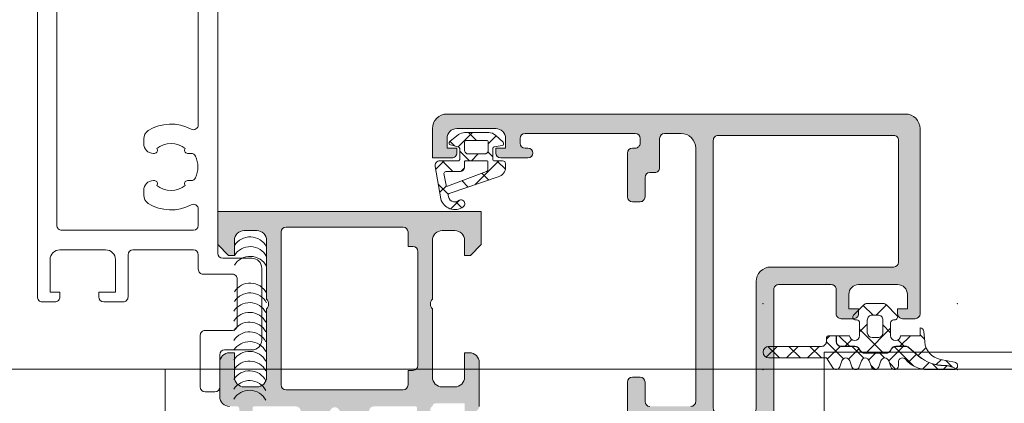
# Model space of a CAD drawing. Header units: millimetres. Extents: x 213386 to 506888, y 183055 to 450952.
# Tile 177 of 256: x 386962 to 387063, y 284360 to 284399. Entities that reach past the tile are written whole.
import ezdxf

# ---------------------------------------------------------------- set-up
doc = ezdxf.new("R2010")
doc.units = ezdxf.units.MM
doc.layers.add('FASÁDA DETAILNÍ', color=255, linetype='Continuous', lineweight=0)

msp = doc.modelspace()

# ---------------------------------------------------------------- hatches: boundary and pattern name
at = {"layer": 'FASÁDA DETAILNÍ'}
h = msp.add_hatch(color=256, dxfattribs=at)
edge = h.paths.add_edge_path(flags=16)
edge.add_ellipse((387033.9328821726, 284386.6363322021), major_axis=(-0.4999740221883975, 0), ratio=1, start_angle=-90.0029770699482, end_angle=0.0029770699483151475, ccw=False)
edge.add_line((387033.9329081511, 284387.1363062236), (387051.9329081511, 284387.1363062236))
edge.add_ellipse((387051.9329341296, 284386.6363322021), major_axis=(-0.4999740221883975, 0), ratio=1, start_angle=179.9970229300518, end_angle=270.00297706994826, ccw=False)
edge.add_line((387052.4329081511, 284386.6363062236), (387052.4329081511, 284374.1363062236))
edge.add_ellipse((387051.9328863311, 284374.1363280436), major_axis=(-0.5000218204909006, 0), ratio=1, start_angle=90.00250028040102, end_angle=179.9974997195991, ccw=False)
edge.add_line((387051.9329081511, 284373.6363062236), (387039.3298571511, 284373.6363062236))
edge.add_ellipse((387039.3298560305, 284372.1363073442), major_axis=(-1.499998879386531, 0), ratio=1, start_angle=-90.00004280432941, end_angle=4.280432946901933e-05)
edge.add_line((387037.8298571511, 284372.1363062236), (387037.8298571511, 284359.1363182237))
edge.add_ellipse((387037.3298575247, 284359.1363178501), major_axis=(-0.4999996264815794, 0), ratio=1, start_angle=89.99995719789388, end_angle=180.0000428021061, ccw=False)
edge.add_line((387037.3298571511, 284358.6363182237), (387033.9329081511, 284358.6363182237))
edge.add_ellipse((387033.9329077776, 284359.1363178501), major_axis=(-0.4999996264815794, 0), ratio=1, start_angle=-4.280210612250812e-05, end_angle=90.00004280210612, ccw=False)
edge.add_line((387033.4329081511, 284359.1363182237), (387033.4329081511, 284386.6363062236))
edge = h.paths.add_edge_path()
edge.add_line((387004.6329131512, 284387.8363182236), (387004.6329131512, 284384.8363182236))
edge.add_line((387004.6329131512, 284384.8363182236), (387006.6329131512, 284384.8363182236))
edge.add_arc((387006.6329391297, 284385.3362922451), 0.4999740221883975, 269.9970229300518, 360.0029770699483)
edge.add_line((387007.1329131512, 284385.3363182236), (387007.1329131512, 284385.8363182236))
edge.add_line((387007.1329131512, 284385.8363182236), (387006.1329131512, 284385.8363182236))
edge.add_line((387006.1329131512, 284385.8363182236), (387006.1329131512, 284386.8363182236))
edge.add_arc((387007.1329772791, 284386.8362540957), 1.000064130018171, 90.00367402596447, 179.9963259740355, ccw=False)
edge.add_line((387007.1329131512, 284387.8363182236), (387011.1329131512, 284387.8363182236))
edge.add_arc((387011.1328831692, 284386.8362882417), 1.000029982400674, 0.0017177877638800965, 89.99828221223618, ccw=False)
edge.add_line((387012.1329131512, 284386.8363182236), (387012.1329131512, 284385.8363182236))
edge.add_line((387012.1329131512, 284385.8363182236), (387011.1329131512, 284385.8363182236))
edge.add_line((387011.1329131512, 284385.8363182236), (387011.1329131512, 284385.3363182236))
edge.add_arc((387011.6329187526, 284385.3363238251), 0.5000056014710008, 180.0006418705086, 269.9993581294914)
edge.add_line((387011.6329131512, 284384.8363182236), (387014.4329161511, 284384.8363182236))
edge.add_arc((387014.4329161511, 284385.3363182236), 0.5, 270, 450)
edge.add_line((387014.4329161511, 284385.8363182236), (387014.1329131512, 284385.8363182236))
edge.add_arc((387014.1329238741, 284386.3363289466), 0.5000107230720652, 180.0012287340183, 269.99877126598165, ccw=False)
edge.add_line((387013.6329131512, 284386.3363182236), (387013.6329131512, 284386.8363182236))
edge.add_arc((387014.1329810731, 284386.8362503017), 0.5000679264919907, 90.00778221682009, 179.9922177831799, ccw=False)
edge.add_line((387014.1329131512, 284387.3363182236), (387025.4329081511, 284387.3363182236))
edge.add_arc((387025.4328863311, 284386.8362964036), 0.5000218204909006, 0.002500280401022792, 89.99749971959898, ccw=False)
edge.add_line((387025.9329081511, 284386.8363182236), (387025.9329081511, 284386.3363182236))
edge.add_arc((387025.4329708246, 284386.3362555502), 0.499937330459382, -90.00718275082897, 0.007182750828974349, ccw=False)
edge.add_line((387025.4329081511, 284385.8363182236), (387025.1329051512, 284385.8363182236))
edge.add_arc((387025.1329679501, 284385.3362554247), 0.5000628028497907, 90.00719532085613, 179.9928046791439)
edge.add_line((387024.6329051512, 284385.3363182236), (387024.6329051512, 284380.8363182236))
edge.add_arc((387025.1329107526, 284380.8363238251), 0.5000056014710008, 180.0006418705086, 269.9993581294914)
edge.add_line((387025.1329051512, 284380.3363182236), (387025.9329081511, 284380.3363182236))
edge.add_arc((387025.9329341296, 284380.8362922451), 0.4999740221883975, 269.9970229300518, 360.0029770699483)
edge.add_line((387026.4329081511, 284380.8363182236), (387026.4329081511, 284382.8363182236))
edge.add_arc((387026.932976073, 284382.8362503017), 0.5000679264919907, 90.00778221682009, 179.9922177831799, ccw=False)
edge.add_line((387026.9329081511, 284383.3363182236), (387027.4329081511, 284383.3363182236))
edge.add_arc((387027.4329708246, 284383.8362555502), 0.499937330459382, 269.992817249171, 360.0071827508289)
edge.add_line((387027.9329081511, 284383.8363182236), (387027.9329081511, 284386.8363182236))
edge.add_arc((387028.4329632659, 284386.8362631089), 0.5000551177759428, 90.00631498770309, 179.9936850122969, ccw=False)
edge.add_line((387028.4329081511, 284387.3363182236), (387030.1329051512, 284387.3363182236))
edge.add_arc((387030.1329369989, 284385.8363500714), 1.499968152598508, -0.0012165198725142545, 90.00121651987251, ccw=False)
edge.add_line((387031.6329051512, 284385.8363182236), (387031.6329051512, 284359.8363182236))
edge.add_arc((387031.132926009, 284359.8362973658), 0.4999791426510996, -90.0023902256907, 0.0023902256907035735, ccw=False)
edge.add_line((387031.1329051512, 284359.3363182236), (387026.9329081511, 284359.3363182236))
edge.add_arc((387026.9329137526, 284359.8363238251), 0.5000056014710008, 180.0006418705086, 269.9993581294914, ccw=False)
edge.add_line((387026.4329081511, 284359.8363182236), (387026.4329081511, 284361.8363182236))
edge.add_arc((387025.9328863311, 284361.8362964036), 0.5000218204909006, 0.002500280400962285, 89.99749971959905)
edge.add_line((387025.9329081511, 284362.3363182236), (387025.1329051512, 284362.3363182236))
edge.add_arc((387025.1329577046, 284361.8362656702), 0.5000525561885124, 90.00602154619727, 179.9939784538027)
edge.add_line((387024.6329051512, 284361.8363182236), (387024.6329051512, 284356.8363172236))
edge.add_line((387024.6329051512, 284356.8363172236), (387024.8502261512, 284356.0784282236))
edge.add_arc((387024.5618477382, 284355.9957369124), 0.2999999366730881, -52.09518533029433, 16.00002422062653, ccw=False)
edge.add_arc((387024.9304582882, 284355.5223170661), 0.3000001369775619, 127.9047181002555, 179.9999699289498)
edge.add_line((387024.6304581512, 284355.5223172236), (387024.6304601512, 284353.4581702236))
edge.add_arc((387025.0304595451, 284353.4581697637), 0.3999993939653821, 179.9999341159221, 291.9737695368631)
edge.add_line((387025.1801321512, 284353.0872282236), (387027.2033611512, 284353.9035892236))
edge.add_arc((387027.1285245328, 284354.0890594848), 0.1999993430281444, 291.9739078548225, 384.1410923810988)
edge.add_line((387027.3110321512, 284354.1708562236), (387026.2427121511, 284356.5545412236))
edge.add_arc((387026.4252202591, 284356.6363379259), 0.1999997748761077, 89.18009939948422, 204.1410254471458, ccw=False)
edge.add_line((387026.4280821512, 284356.8363172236), (387037.7321621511, 284356.8363182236))
edge.add_arc((387037.7405938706, 284356.6449037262), 0.1916001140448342, -1.0444500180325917, 92.52222189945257, ccw=False)
edge.add_line((387037.9321621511, 284356.6414112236), (387037.9321621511, 284356.2208272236))
edge.add_line((387037.9321621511, 284356.2208272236), (387036.5004271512, 284353.7552152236))
edge.add_arc((387036.7597641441, 284353.6044035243), 0.2999997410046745, 149.8208038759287, 254.0000282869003)
edge.add_line((387036.6770731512, 284353.3160252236), (387038.1692341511, 284352.8881542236))
edge.add_line((387038.1692341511, 284352.8881542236), (387039.0325091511, 284352.3897422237))
edge.add_arc((387039.2325091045, 284352.7361524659), 0.400000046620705, 240.0000115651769, 359.9999652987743)
edge.add_line((387039.6325091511, 284352.7361522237), (387039.6321621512, 284356.8440832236))
edge.add_line((387039.6321621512, 284356.8440832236), (387039.6298571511, 284371.3361402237))
edge.add_arc((387040.1298569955, 284371.3363183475), 0.4999998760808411, 89.99998216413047, 180.0204114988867, ccw=False)
edge.add_line((387040.1298571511, 284371.8363182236), (387045.5328991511, 284371.8363182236))
edge.add_arc((387045.5328995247, 284371.3363185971), 0.4999996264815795, -4.280210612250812e-05, 90.00004280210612, ccw=False)
edge.add_line((387046.0328991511, 284371.3363182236), (387046.0328991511, 284368.8363182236))
edge.add_arc((387046.5328987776, 284368.8363178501), 0.4999996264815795, 179.9999571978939, 270.0000428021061)
edge.add_line((387046.5328991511, 284368.3363182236), (387047.8329021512, 284368.3363182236))
edge.add_arc((387047.8329230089, 284368.8362973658), 0.4999791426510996, 269.9976097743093, 360.0023902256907)
edge.add_line((387048.3329021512, 284368.8363182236), (387048.3329021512, 284369.3363182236))
edge.add_line((387048.3329021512, 284369.3363182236), (387047.3329021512, 284369.3363182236))
edge.add_line((387047.3329021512, 284369.3363182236), (387047.3329021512, 284370.8363182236))
edge.add_arc((387048.3329338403, 284370.8362865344), 1.00003168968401, 90.00181559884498, 179.998184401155, ccw=False)
edge.add_line((387048.3329021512, 284371.8363182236), (387052.3329021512, 284371.8363182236))
edge.add_arc((387052.3328329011, 284370.8362489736), 1.000069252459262, 0.003967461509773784, 89.99603253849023, ccw=False)
edge.add_line((387053.3329021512, 284370.8363182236), (387053.3329021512, 284369.3363182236))
edge.add_line((387053.3329021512, 284369.3363182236), (387052.3329021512, 284369.3363182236))
edge.add_line((387052.3329021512, 284369.3363182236), (387052.3329021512, 284368.8363182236))
edge.add_arc((387052.8328761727, 284368.8362922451), 0.4999740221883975, 179.9970229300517, 270.0029770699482)
edge.add_line((387052.8329021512, 284368.3363182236), (387054.1329051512, 284368.3363182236))
edge.add_arc((387054.1328995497, 284368.8363238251), 0.5000056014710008, 270.0006418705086, 359.9993581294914)
edge.add_line((387054.6329051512, 284368.8363182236), (387054.6329051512, 284387.8363182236))
edge.add_arc((387053.1329344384, 284387.8363475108), 1.49997071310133, 359.9988812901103, 450.0011187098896)
edge.add_line((387053.1329051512, 284389.3363182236), (387006.1329131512, 284389.3363182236))
edge.add_arc((387006.1329734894, 284387.8362578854), 1.500060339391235, 90.00230465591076, 179.9976953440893)
h = msp.add_hatch(dxfattribs=at)
h.set_pattern_fill('ANSI37', color=256, scale=0.625, angle=90, style=0)
h.set_pattern_definition([(135, (387007.1329331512, 284385.8363462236), (-1.403165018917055, -1.403165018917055), []), (225, (387007.1329331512, 284385.8363462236), (1.403165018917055, -1.403165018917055), [])])
edge = h.paths.add_edge_path(flags=16)
edge.add_ellipse((387007.4351481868, 284383.9341330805), major_axis=(-0.4977897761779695, 0), ratio=1, start_angle=89.7452779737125, end_angle=180.1925797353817)
edge.add_line((387007.9329351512, 284383.9358062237), (387007.9329351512, 284384.4363252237))
edge.add_ellipse((387008.0329188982, 284384.4363394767), major_axis=(-0.09998374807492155, 0), ratio=1, start_angle=-90.00874069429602, end_angle=0.008167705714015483, ccw=False)
edge.add_line((387008.0329341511, 284384.5363232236), (387010.2333641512, 284384.5363272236))
edge.add_ellipse((387010.2333614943, 284384.4363225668), major_axis=(-0.1000046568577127, 0), ratio=1, start_angle=180.0015221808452, end_angle=269.99847781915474, ccw=False)
edge.add_line((387010.3333661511, 284384.4363252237), (387010.3333661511, 284383.6243832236))
edge.add_ellipse((387010.1333595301, 284383.6243916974), major_axis=(-0.2000066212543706, 0), ratio=1, start_angle=105.6886152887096, end_angle=179.9975725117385, ccw=False)
edge.add_line((387010.1874431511, 284383.4318362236), (387006.1693021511, 284381.9445112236))
edge.add_ellipse((387006.1345886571, 284382.0382927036), major_axis=(-0.09999996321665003, 0), ratio=1, start_angle=10.322284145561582, end_angle=110.3121828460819, ccw=False)
edge.add_line((387006.0362071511, 284382.0203742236), (387005.8159241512, 284383.2298432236))
edge.add_ellipse((387006.0158145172, 284383.2363519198), major_axis=(-0.1999963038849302, 0), ratio=1, start_angle=-90.00104107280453, end_angle=1.8649678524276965, ccw=False)
edge.add_line((387006.0158181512, 284383.4363482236), (387007.4329351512, 284383.4363482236))
edge = h.paths.add_edge_path(flags=16)
edge.add_ellipse((387008.1329363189, 284386.4363370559), major_axis=(-0.2000001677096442, 0), ratio=1, start_angle=-90.00023842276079, end_angle=0.00023842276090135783, ccw=False)
edge.add_line((387008.1329371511, 284386.6363372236), (387010.1673941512, 284386.6363332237))
edge.add_ellipse((387010.1673988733, 284386.4363379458), major_axis=(-0.1999952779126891, 0), ratio=1, start_angle=179.9995066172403, end_angle=270.00135281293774, ccw=False)
edge.add_line((387010.3673941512, 284386.4363362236), (387010.3673941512, 284385.6363262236))
edge.add_ellipse((387009.9673833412, 284385.6363350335), major_axis=(-0.4000108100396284, 0), ratio=1, start_angle=90.00197807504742, end_angle=179.9987381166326, ccw=False)
edge.add_line((387009.9673971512, 284385.2363242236), (387008.3329341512, 284385.2363242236))
edge.add_ellipse((387008.3329310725, 284385.636319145), major_axis=(-0.3999949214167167, 0), ratio=1, start_angle=-0.0010139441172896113, end_angle=90.00044099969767, ccw=False)
edge.add_line((387007.9329361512, 284385.6363262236), (387007.9329361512, 284386.4363362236))
edge = h.paths.add_edge_path()
edge.add_arc((387006.5329442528, 284386.3597851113), 0.2000083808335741, 130.0023157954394, 254.9984805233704)
edge.add_line((387006.4811731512, 284386.1665932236), (387007.2846981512, 284385.9760592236))
edge.add_arc((387007.2329217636, 284385.7828656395), 0.2000113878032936, 0.0027454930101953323, 74.99714367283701, ccw=False)
edge.add_line((387007.4329331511, 284385.7828752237), (387007.4329331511, 284384.6863252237))
edge.add_arc((387007.2829455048, 284384.68631487), 0.149987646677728, -90.00395514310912, 0.0039551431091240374, ccw=False)
edge.add_line((387007.2829351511, 284384.5363272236), (387005.4000641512, 284384.5363352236))
edge.add_arc((387005.4000622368, 284384.0363353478), 0.4999998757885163, 89.99978063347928, 189.9335722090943)
edge.add_line((387004.9075581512, 284383.9500822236), (387005.4889471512, 284380.6303562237))
edge.add_arc((387006.9329326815, 284381.0364305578), 1.499996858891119, 195.7069244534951, 305.0875539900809)
edge.add_arc((387007.5652396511, 284380.1363277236), 0.3999981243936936, 305.0880041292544, 485.0880041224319)
edge.add_arc((387006.9307180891, 284381.0176273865), 0.6860034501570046, 180.4843583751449, 306.14118558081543, ccw=False)
edge.add_arc((387006.3938417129, 284381.0314475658), 0.1503878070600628, 109.01615099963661, 187.4960782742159, ccw=False)
edge.add_line((387006.3448401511, 284381.1736282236), (387011.3910661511, 284382.9013102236))
edge.add_arc((387011.1329449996, 284383.8674022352), 0.9999801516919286, 284.9589109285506, 360.0005723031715)
edge.add_line((387012.1329251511, 284383.8674122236), (387012.1329371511, 284384.2363172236))
edge.add_arc((387011.832917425, 284384.2362964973), 0.300019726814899, 0.003958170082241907, 89.99680575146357)
edge.add_line((387011.8329341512, 284384.5363162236), (387010.9829191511, 284384.5363162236))
edge.add_arc((387010.9829062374, 284384.6863003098), 0.1499840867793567, 179.9950667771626, 270.0049332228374, ccw=False)
edge.add_line((387010.8329221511, 284384.6863132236), (387010.8329331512, 284385.7828752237))
edge.add_arc((387011.032947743, 284385.782866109), 0.2000145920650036, 105.0023743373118, 179.9973890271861, ccw=False)
edge.add_line((387010.9811721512, 284385.9760632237), (387011.7845441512, 284386.1051572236))
edge.add_arc((387011.7328197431, 284386.2983330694), 0.1999808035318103, 284.98978709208, 405.0074444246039)
edge.add_line((387011.8742091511, 284386.4397592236), (387011.0983391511, 284387.1662782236))
edge.add_arc((387010.4148287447, 284386.4363365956), 1.000000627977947, 46.881462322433, 90.00003400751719)
edge.add_line((387010.4148281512, 284387.4363372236), (387007.9361951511, 284387.4363372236))
edge.add_arc((387007.9361962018, 284386.4363343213), 1.000002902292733, 90.00006020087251, 127.8277930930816)
edge.add_line((387007.3229041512, 284387.2261942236), (387006.4043751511, 284386.5129952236))
h = msp.add_hatch(color=256, dxfattribs=at)
edge = h.paths.add_edge_path()
edge.add_arc((386986.3330640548, 284359.2163388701), 0.1199999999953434, 90, 180)
edge.add_line((386986.2130640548, 284359.2163388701), (386986.2130640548, 284356.4563408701))
edge.add_arc((386985.9130640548, 284356.4563408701), 0.3000000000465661, 270.0000000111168, 359.9999999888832, ccw=False)
edge.add_line((386985.9130640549, 284356.1563408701), (386984.9330897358, 284356.1563408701))
edge.add_arc((386984.9330897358, 284356.4563408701), 0.3000000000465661, 180.0000000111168, 270, ccw=False)
edge.add_line((386984.6330897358, 284356.4563408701), (386984.6330897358, 284358.3363518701))
edge.add_arc((386984.5542226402, 284358.6038952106), 0.2789255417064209, 286.424594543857, 361.1628700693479)
edge.add_line((386984.8330907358, 284358.6095558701), (386984.8330907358, 284359.0631498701))
edge.add_arc((386984.5542532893, 284359.068818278), 0.2788950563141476, 358.835410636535, 433.5801235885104)
edge.add_line((386984.6330897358, 284359.3363388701), (386983.8329150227, 284359.3363388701))
edge.add_arc((386983.8329150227, 284360.3363388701), 1, 180, 270, ccw=False)
edge.add_line((386982.8329150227, 284360.3363388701), (386982.8329150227, 284363.8363462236))
edge.add_arc((386983.8329348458, 284363.8363264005), 1.000019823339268, 90.00113575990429, 179.9988642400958, ccw=False)
edge.add_line((386983.8329150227, 284364.8363462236), (386984.3329150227, 284364.8363462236))
edge.add_line((386984.3329150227, 284364.8363462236), (386984.3329150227, 284362.3363462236))
edge.add_arc((386985.3329604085, 284362.3363916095), 1.000045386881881, 180.00260029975, 269.9973997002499)
edge.add_line((386985.3329150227, 284361.3363462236), (386986.6329333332, 284361.3363462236))
edge.add_arc((386986.6328808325, 284362.3363987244), 1.000052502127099, 270.0030079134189, 359.9969920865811)
edge.add_line((386987.6329333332, 284362.3363462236), (386987.6329333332, 284369.3363462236))
edge.add_arc((386987.1078115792, 284369.8363462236), 0.7250881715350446, 316.403816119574, 403.5961838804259)
edge.add_line((386987.6329333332, 284370.3363462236), (386987.6329333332, 284376.3704343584))
edge.add_arc((386986.6328808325, 284376.3703818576), 1.000052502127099, 0.003007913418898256, 89.9969920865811)
edge.add_line((386986.6329333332, 284377.3704343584), (386985.3329150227, 284377.3704343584))
edge.add_arc((386985.3329604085, 284376.3703889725), 1.000045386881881, 90.00260029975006, 179.9973997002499)
edge.add_line((386984.3329150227, 284376.3704343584), (386984.3329150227, 284374.8363462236))
edge.add_line((386984.3329150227, 284374.8363462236), (386983.7329089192, 284374.8363462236))
edge.add_line((386983.7329089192, 284374.8363462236), (386982.6329333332, 284375.9363523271))
edge.add_line((386982.6329333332, 284375.9363523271), (386982.6329333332, 284379.3363462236))
edge.add_line((386982.6329333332, 284379.3363462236), (387009.6328341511, 284379.3363462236))
edge.add_line((387009.6328341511, 284379.3363462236), (387009.6328341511, 284375.9363523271))
edge.add_line((387009.6328341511, 284375.9363523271), (387008.5328585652, 284374.8363462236))
edge.add_line((387008.5328585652, 284374.8363462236), (387007.9328524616, 284374.8363462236))
edge.add_line((387007.9328524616, 284374.8363462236), (387007.9328524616, 284376.3704343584))
edge.add_arc((387006.9328070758, 284376.3703889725), 1.000045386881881, 0.002600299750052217, 89.99739970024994)
edge.add_line((387006.9328524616, 284377.3704343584), (387005.6328341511, 284377.3704343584))
edge.add_arc((387005.6328866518, 284376.3703818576), 1.000052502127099, 90.0030079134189, 179.9969920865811)
edge.add_line((387004.6328341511, 284376.3704343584), (387004.6328341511, 284370.3363462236))
edge.add_arc((387005.1579559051, 284369.8363462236), 0.7250881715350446, 136.403816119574, 223.5961838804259)
edge.add_line((387004.6328341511, 284369.3363462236), (387004.6328341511, 284362.3363462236))
edge.add_arc((387005.6328866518, 284362.3363987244), 1.000052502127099, 180.0030079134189, 269.9969920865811)
edge.add_line((387005.6328341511, 284361.3363462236), (387006.9328524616, 284361.3363462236))
edge.add_arc((387006.9328070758, 284362.3363916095), 1.000045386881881, 270.00260029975, 359.99739970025)
edge.add_line((387007.9328524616, 284362.3363462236), (387007.9328524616, 284364.8363462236))
edge.add_line((387007.9328524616, 284364.8363462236), (387008.4328524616, 284364.8363462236))
edge.add_arc((387008.4328326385, 284363.8363264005), 1.000019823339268, 0.001135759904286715, 89.99886424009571, ccw=False)
edge.add_line((387009.4328524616, 284363.8363462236), (387009.4328524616, 284359.3363462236))
edge.add_arc((387008.9328627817, 284359.3363359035), 0.4999896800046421, -90.00118262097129, 0.001182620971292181, ccw=False)
edge.add_line((387008.9328524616, 284358.8363462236), (387007.9328524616, 284358.8363462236))
edge.add_line((387007.9328524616, 284358.8363462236), (387007.9328524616, 284359.6363492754))
edge.add_line((387007.9328524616, 284359.6363492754), (387004.9328372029, 284359.6363492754))
edge.add_arc((387004.9328345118, 284359.3363415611), 0.3000077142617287, 89.99948605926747, 180.0005139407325)
edge.add_arc((387004.7116632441, 284359.068818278), 0.278895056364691, 106.4198764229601, 181.164589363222)
edge.add_line((387004.4328257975, 284359.0631498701), (387004.4328257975, 284358.6095558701))
edge.add_arc((387004.7116938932, 284358.6038952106), 0.2789255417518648, 178.8371299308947, 253.5754054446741)
edge.add_line((387004.6328267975, 284358.3363518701), (387004.6328267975, 284356.4563408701))
edge.add_arc((387004.3328267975, 284356.4563408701), 0.3000000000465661, 270, 359.9999999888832, ccw=False)
edge.add_line((387004.3328267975, 284356.1563408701), (387003.3528524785, 284356.1563408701))
edge.add_arc((387003.3528524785, 284356.4563408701), 0.3000000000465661, 180.0000000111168, 270, ccw=False)
edge.add_line((387003.0528524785, 284356.4563408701), (387003.0528524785, 284359.2163388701))
edge.add_arc((387002.9328524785, 284359.2163388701), 0.1199999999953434, 0, 90)
edge.add_line((387002.9328524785, 284359.3363388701), (386998.6328267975, 284359.3363388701))
edge.add_arc((386998.6328267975, 284358.8363388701), 0.5, 90, 180)
edge.add_line((386998.1328267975, 284358.8363388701), (386998.1328267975, 284358.13633887))
edge.add_line((386998.1328267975, 284358.13633887), (386999.5143222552, 284355.743518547))
edge.add_arc((386999.3947070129, 284355.6744586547), 0.1381197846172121, -97.70243751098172, 30.000000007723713, ccw=False)
edge.add_arc((386999.8423254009, 284360.5158098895), 4.999999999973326, 198.7094007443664, 264.65077199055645, ccw=False)
edge.add_arc((386994.6329582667, 284358.7515836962), 0.5000000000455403, 18.70940074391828, 161.2905992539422)
edge.add_arc((386989.4235911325, 284360.5158098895), 4.999999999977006, 275.34922800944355, 341.2905992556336, ccw=False)
edge.add_arc((386989.8712095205, 284355.6744586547), 0.1381197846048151, 150.0000000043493, 277.70243748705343, ccw=False)
edge.add_line((386989.7515942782, 284355.743518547), (386991.1330897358, 284358.13633887))
edge.add_line((386991.1330897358, 284358.13633887), (386991.1330897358, 284358.8363388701))
edge.add_arc((386990.6330897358, 284358.8363388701), 0.5, 0, 90)
edge.add_line((386990.6330897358, 284359.3363388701), (386986.3330640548, 284359.3363388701))
edge = h.paths.add_edge_path(flags=16)
edge.add_arc((387001.6328417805, 284377.2363401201), 0.5, 0, 90)
edge.add_line((387001.6328417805, 284377.7363401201), (386989.6329333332, 284377.7363401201))
edge.add_arc((386989.6329333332, 284377.2363401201), 0.5, 90, 180)
edge.add_line((386989.1329333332, 284377.2363401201), (386989.1329333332, 284361.5363584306))
edge.add_arc((386989.6329333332, 284361.5363584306), 0.5, 180, 270)
edge.add_line((386989.6329333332, 284361.0363584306), (387001.6328417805, 284361.0363584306))
edge.add_arc((387001.6328417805, 284361.5363584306), 0.5, 270, 360)
edge.add_line((387002.1328417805, 284361.5363584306), (387002.1328417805, 284363.0363584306))
edge.add_line((387002.1328417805, 284363.0363584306), (387002.6328417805, 284363.0363584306))
edge.add_arc((387002.6328417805, 284363.5363584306), 0.5, 270, 360)
edge.add_line((387003.1328417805, 284363.5363584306), (387003.1328417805, 284375.2363401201))
edge.add_arc((387002.6328417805, 284375.2363401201), 0.5, 0, 90)
edge.add_line((387002.6328417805, 284375.7363401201), (387002.1328417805, 284375.7363401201))
edge.add_line((387002.1328417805, 284375.7363401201), (387002.1328417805, 284377.2363401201))
h = msp.add_hatch(dxfattribs=at)
h.set_pattern_fill('ANSI37', color=256, scale=0.625, angle=90, style=0)
h.set_pattern_definition([(135, (393503.1330540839, 283048.1544064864), (-1.403165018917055, -1.403165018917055), []), (225, (393503.1330540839, 283048.1544064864), (1.403165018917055, -1.403165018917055), [])])
edge = h.paths.add_edge_path()
edge.add_arc((387048.0229811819, 284368.5003396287), 0.2900050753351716, 494.9975633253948, 629.9994892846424)
edge.add_line((387048.0229785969, 284368.2103345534), (387048.1229728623, 284368.2103345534))
edge.add_arc((387048.1229728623, 284367.9003345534), 0.3099999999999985, 359.9999999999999, 450.0000000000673, ccw=False)
edge.add_line((387048.4329728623, 284367.9003345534), (387048.4329728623, 284366.6003585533))
edge.add_arc((387047.9229728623, 284366.6003585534), 0.5100000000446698, 181.1235201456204, 360.00000000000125, ccw=False)
edge.add_line((387047.4130709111, 284366.5903585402), (387046.0544628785, 284366.5903567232))
edge.add_line((387046.0544628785, 284366.5903567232), (387046.0544628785, 284366.0003564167))
edge.add_arc((387046.5444628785, 284366.0003564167), 0.4900000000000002, 180.0000000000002, 270)
edge.add_line((387046.5444628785, 284365.5103564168), (387047.9444605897, 284365.5103564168))
edge.add_arc((387047.9444605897, 284365.0003564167), 0.5099999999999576, 390.00000000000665, 450.0000000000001, ccw=False)
edge.add_line((387048.3861335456, 284365.2553564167), (387048.5016035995, 284365.0553564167))
edge.add_arc((387048.9259560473, 284365.3003564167), 0.4900000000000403, 210.0000000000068, 270.0000000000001)
edge.add_line((387048.9259560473, 284364.8103564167), (387051.162965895, 284364.8103564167))
edge.add_arc((387051.162965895, 284365.3003564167), 0.4899999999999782, 270.0000000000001, 330.0000000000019)
edge.add_line((387051.5873183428, 284365.0553564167), (387051.7027883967, 284365.2553564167))
edge.add_arc((387052.1444613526, 284365.0003564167), 0.5100000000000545, 449.9999999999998, 510.00000000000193, ccw=False)
edge.add_line((387052.1444613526, 284365.5103564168), (387053.1420587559, 284365.5103564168))
edge.add_arc((387053.1420587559, 284365.0044230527), 0.5059333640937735, 409.3588191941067, 449.99999999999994, ccw=False)
edge.add_line((387053.4715831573, 284365.388326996), (387054.4978144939, 284364.5074601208))
edge.add_arc((387057.0990116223, 284367.5379180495), 3.993732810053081, 229.3588191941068, 270.618869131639)
edge.add_arc((387057.1638585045, 284361.5345354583), 2.010000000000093, 423.34520873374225, 450.61886913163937, ccw=False)
edge.add_line((387058.0655725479, 284363.3309239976), (387058.3326084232, 284363.1968828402))
edge.add_arc((387058.0876388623, 284363.5003465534), 0.3900003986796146, 308.9120293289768, 438.9894375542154)
edge.add_line((387058.1621250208, 284363.8831678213), (387056.7240341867, 284364.1627693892))
edge.add_arc((387057.1076462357, 284366.1358233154), 2.010000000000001, 184.9952493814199, 258.9975035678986, ccw=False)
edge.add_line((387055.1052803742, 284365.9608062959), (387055.0114982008, 284367.0337660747))
edge.add_arc((387054.6229310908, 284367.0003447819), 0.3900017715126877, 364.9160046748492, 448.5301263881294)
edge.add_line((387054.6329351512, 284367.3902182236), (387054.6329351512, 284366.5903472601))
edge.add_line((387054.6329351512, 284366.5903472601), (387052.6328558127, 284366.5903584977))
edge.add_arc((387052.1229538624, 284366.6003585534), 0.5100000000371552, 180, 358.8764750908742, ccw=False)
edge.add_line((387051.6129538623, 284366.6003585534), (387051.6129538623, 284367.9003345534))
edge.add_arc((387051.9229538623, 284367.9003345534), 0.3100000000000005, 449.99999999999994, 539.9999999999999, ccw=False)
edge.add_line((387051.9229538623, 284368.2103345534), (387052.0229788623, 284368.2103345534))
edge.add_arc((387052.022950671, 284368.5003499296), 0.2900153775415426, 270.0055695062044, 404.9966855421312)
edge.add_line((387052.2280343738, 284368.7054099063), (387051.1874699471, 284369.7467069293))
edge.add_arc((387050.8408657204, 284369.4003465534), 0.4900000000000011, 404.9798378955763, 449.9999999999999)
edge.add_line((387050.8408657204, 284369.8903465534), (387049.2048172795, 284369.8903465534))
edge.add_arc((387049.2048172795, 284369.4003465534), 0.4899999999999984, 450.0000000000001, 495.0276992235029)
edge.add_line((387048.8581674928, 284369.7466613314), (387047.8179253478, 284368.7054129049))
edge = h.paths.add_edge_path()
edge.add_arc((387049.7229500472, 284366.9003247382), 0.4999901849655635, 180, 269.9999999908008, ccw=False)
edge.add_line((387049.2229598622, 284366.9003247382), (387049.2229598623, 284368.2003345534))
edge.add_arc((387049.7229412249, 284368.2003531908), 0.4999813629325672, 89.9978642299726, 180.0021357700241, ccw=False)
edge.add_line((387049.7229598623, 284368.7003345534), (387050.3229668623, 284368.7003345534))
edge.add_arc((387050.3229854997, 284368.2003531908), 0.4999813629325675, 359.997864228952, 450.002135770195, ccw=False)
edge.add_line((387050.8229668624, 284368.2003345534), (387050.8229668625, 284366.9003247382))
edge.add_arc((387050.3229766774, 284366.9003247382), 0.4999901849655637, 270, 360, ccw=False)
edge.add_line((387050.3229766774, 284366.4003345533), (387049.7229500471, 284366.4003345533))
h = msp.add_hatch(dxfattribs=at)
h.set_pattern_fill('ANSI37', color=256, scale=0.48, angle=90, style=0)
h.set_pattern_definition([(135, (393503.1330540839, 283048.1544064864), (-1.077630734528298, -1.077630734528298), []), (225, (393503.1330540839, 283048.1544064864), (1.077630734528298, -1.077630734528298), [])])
edge = h.paths.add_edge_path()
edge.add_line((387047.4187466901, 284364.0069297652), (387047.6460055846, 284363.3998722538))
edge.add_arc((387048.0228417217, 284363.5003474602), 0.3900009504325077, 194.9293687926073, 345.070631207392)
edge.add_line((387048.3996778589, 284363.3998722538), (387048.6269367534, 284364.0069297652))
edge.add_arc((387049.0228417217, 284363.9003462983), 0.4100009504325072, 375.06763367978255, 524.9323663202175, ccw=False)
edge.add_line((387049.4187466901, 284364.0069297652), (387049.646005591, 284363.3998722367))
edge.add_arc((387050.0228417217, 284363.5003459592), 0.390000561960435, 194.9291583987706, 345.0708416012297)
edge.add_line((387050.3996778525, 284363.3998722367), (387050.6269367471, 284364.0069297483))
edge.add_arc((387051.0228417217, 284363.9003477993), 0.4100005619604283, 375.06742474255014, 524.9325713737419, ccw=False)
edge.add_line((387051.4187467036, 284364.0069297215), (387051.6460017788, 284363.3998722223))
edge.add_arc((387052.0228844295, 284363.5003594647), 0.3900489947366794, 194.9293168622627, 359.9999999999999)
edge.add_line((387052.4129334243, 284363.5003594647), (387052.4129334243, 284363.9003485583))
edge.add_arc((387052.8229339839, 284363.9003485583), 0.4100005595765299, 400.3199356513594, 539.9999999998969, ccw=False)
edge.add_arc((387055.4152202, 284366.1003184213), 2.989972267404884, 220.3199378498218, 270.0013304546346)
edge.add_line((387055.4152896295, 284363.1103461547), (387058.0870812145, 284363.1103465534))
edge.add_arc((387058.0876388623, 284363.5003465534), 0.3900003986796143, 269.9180747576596, 305.6405699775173)
edge.add_line((387058.3148915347, 284363.183397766), (387058.0566002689, 284363.3130494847))
edge.add_arc((387057.1638585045, 284361.5345354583), 1.990000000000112, 423.3452087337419, 450.6188691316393)
edge.add_arc((387057.0990116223, 284367.5379180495), 4.013732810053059, 229.3588191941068, 270.618869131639, ccw=False)
edge.add_line((387054.4847880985, 284364.4922840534), (387053.458556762, 284365.3731509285))
edge.add_arc((387053.1420587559, 284365.0044230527), 0.4859333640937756, 409.3588191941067, 449.9999999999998)
edge.add_line((387053.1420587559, 284365.4903564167), (387052.1444613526, 284365.4903564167))
edge.add_arc((387052.1444613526, 284365.0003564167), 0.4900000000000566, 450.0000000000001, 510.0000000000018)
edge.add_line((387051.7201089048, 284365.2453564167), (387051.6046388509, 284365.0453564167))
edge.add_arc((387051.162965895, 284365.3003564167), 0.5099999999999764, 269.9999999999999, 330.0000000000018, ccw=False)
edge.add_line((387051.162965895, 284364.7903564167), (387048.9259560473, 284364.7903564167))
edge.add_arc((387048.9259560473, 284365.3003564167), 0.5100000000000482, 210.000000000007, 269.9999999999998, ccw=False)
edge.add_line((387048.4842830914, 284365.0453564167), (387048.3688130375, 284365.2453564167))
edge.add_arc((387047.9444605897, 284365.0003564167), 0.4899999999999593, 390.000000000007, 449.9999999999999)
edge.add_line((387047.9444605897, 284365.4903564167), (387046.5444628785, 284365.4903564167))
edge.add_arc((387046.5444628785, 284366.0003564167), 0.509999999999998, 179.9999999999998, 270, ccw=False)
edge.add_line((387046.0344628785, 284366.0003564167), (387046.0344628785, 284366.5903566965))
edge.add_line((387046.0344628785, 284366.5903566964), (387045.3228413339, 284366.5903557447))
edge.add_arc((387045.3228417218, 284366.3003557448), 0.2900000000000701, 450.0000766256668, 540.0000000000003)
edge.add_line((387045.0328417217, 284366.3003557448), (387045.0328417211, 284366.0003706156))
edge.add_arc((387044.5230197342, 284366.0001890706), 0.5098220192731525, 269.97571351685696, 360.0204027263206, ccw=False)
edge.add_line((387044.5228036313, 284365.4903670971), (387039.1228406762, 284365.4903365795))
edge.add_arc((387039.1228440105, 284364.9003381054), 0.5899984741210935, 450.0003238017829, 630.0000000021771)
edge.add_line((387039.1228440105, 284364.3103396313), (387045.0282522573, 284364.3103396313))
edge.add_line((387045.0282522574, 284364.3103396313), (387045.6849558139, 284363.3055852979))
edge.add_arc((387046.0228435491, 284363.5003459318), 0.3899997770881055, 209.9594211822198, 345.0702409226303)
edge.add_line((387046.3996778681, 284363.3998684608), (387046.6269367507, 284364.0069297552))
edge.add_arc((387047.0228417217, 284363.9003462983), 0.4100009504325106, 375.0676336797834, 524.9323677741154, ccw=False)

# ---------------------------------------------------------------- linework, layer by layer
for p, q in [((387044.8074328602, 284363.1544343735), (373041.6382373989, 284363.1544343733)), ((393344.8073991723, 284363.1544343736), (373041.6382373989, 284363.1544343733)), ((387044.8074328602, 284363.1544343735), (386572.1383372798, 284363.1544343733)), ((386977.2446041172, 284357.1544343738), (386977.2446041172, 284363.1544343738))]:
    msp.add_line(p, q, dxfattribs=at)
for points in [[(386982.6329333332, 284493.5724868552), (386982.6329333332, 284375.0363462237, 0.414213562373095), (386983.1329333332, 284374.5363462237), (386986.1329333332, 284374.5363462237, -0.414213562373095), (386987.1329333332, 284373.5363462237), (386987.1329333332, 284366.1363462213, -0.4142135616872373), (386986.1329333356, 284365.1363462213), (386983.3329333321, 284365.1363462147, 0.4142135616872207), (386982.8329333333, 284364.6363462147), (386982.8329333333, 284361.3363462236, -0.414213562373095), (386982.3329333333, 284360.8363462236), (386981.3329333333, 284360.8363462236, -0.414213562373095), (386980.8329333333, 284361.3363462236), (386980.8329333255, 284366.6363481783, -0.4142135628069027), (386981.3329333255, 284367.136348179), (386984.1329333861, 284367.136348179, 0.4142135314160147), (386984.6329333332, 284367.636348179), (386984.6329333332, 284372.4023972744, 0.4142135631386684), (386984.1329333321, 284372.9023972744), (386981.1329333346, 284372.9023972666, -0.4142135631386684), (386980.6329333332, 284373.4023972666), (386980.6329333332, 284374.9023967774, 0.414213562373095), (386980.1329333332, 284375.4023967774), (386973.9330375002, 284375.4023967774, 0.414213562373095), (386973.4330375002, 284374.9023967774), (386973.4330375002, 284370.5657807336, -0.4142140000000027), (386972.9330375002, 284370.0657807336), (386970.9330355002, 284370.0657807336, -0.4142009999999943), (386970.4330355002, 284370.5657807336), (386970.4330355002, 284371.0657807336), (386972.1330355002, 284371.0657807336), (386972.1330355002, 284374.4023967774, 0.4142140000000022), (386971.1330355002, 284375.4023967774), (386966.4330355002, 284375.4023967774, 0.4142140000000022), (386965.4330355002, 284374.4023967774), (386965.4330355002, 284371.0657807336), (386966.4330355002, 284371.0657807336), (386966.4330355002, 284370.5657807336, -0.4142200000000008), (386965.9330435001, 284370.0657807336), (386964.6330325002, 284370.0657807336, -0.4142140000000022), (386964.1330325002, 284370.5657807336), (386964.1330328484, 284493.5724868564, -0.4142135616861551)], [(386966.1330328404, 284491.5724868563), (386966.1330325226, 284377.902396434, 0.4142136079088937), (386966.6330325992, 284377.4023964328), (386980.1329334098, 284377.4023985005, 0.4142135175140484), (386980.6329333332, 284377.9023985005), (386980.6329333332, 284379.5764562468, 0.5657414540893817), (386979.8982394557, 284380.0179523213, -0.2677634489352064), (386975.5035215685, 284380.1703117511, -0.2587771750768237), (386975.0329333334, 284381.018676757), (386975.0329333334, 284381.5031177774, -0.414213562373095), (386976.0329333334, 284382.5031177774), (386976.1388258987, 284382.5031177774, -0.6451800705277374), (386976.3641456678, 284382.0050496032, 0.3417320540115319), (386979.3017209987, 284382.0050496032, -0.645180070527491), (386979.5270407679, 284382.5031177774), (386979.895092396, 284382.5031177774, 0.2982166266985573), (386980.3533499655, 284382.8031177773, 0.2087121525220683), (386980.3533499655, 284385.0031177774, 0.29821662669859), (386979.895092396, 284385.3031177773), (386979.5270407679, 284385.3031177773, -0.6451800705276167), (386979.3017209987, 284385.8011859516, 0.3417320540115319), (386976.3641456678, 284385.8011859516, -0.6451800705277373), (386976.1388258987, 284385.3031177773), (386976.0329333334, 284385.3031177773, -0.4142135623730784), (386975.0329333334, 284386.3031177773), (386975.0329333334, 284386.7875587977, -0.258777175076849), (386975.5035215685, 284387.6359238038, -0.2677634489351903), (386979.8982394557, 284387.7882832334, 0.5657414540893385), (386980.6329333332, 284388.229779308), (386980.6329333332, 284482.2558253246, 0.5657414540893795)], [(387039.6321621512, 284356.8440832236), (387039.6298571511, 284371.3361402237), (387039.6298571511, 284371.3361402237, -0.414318), (387040.1298571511, 284371.8363182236), (387045.5328991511, 284371.8363182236), (387045.5328991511, 284371.8363182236, -0.414214), (387046.0328991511, 284371.3363182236), (387046.0328991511, 284368.8363182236), (387046.0328991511, 284368.8363182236, 0.414214), (387046.5328991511, 284368.3363182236), (387047.8329021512, 284368.3363182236), (387047.8329021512, 284368.3363182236, 0.414238), (387048.3329021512, 284368.8363182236), (387048.3329021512, 284369.3363182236), (387047.3329021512, 284369.3363182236), (387047.3329021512, 284370.8363182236), (387047.3329021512, 284370.8363182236, -0.414195), (387048.3329021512, 284371.8363182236), (387052.3329021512, 284371.8363182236), (387052.3329021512, 284371.8363182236, -0.414173), (387053.3329021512, 284370.8363182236), (387053.3329021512, 284369.3363182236), (387052.3329021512, 284369.3363182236), (387052.3329021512, 284368.8363182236), (387052.3329021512, 284368.8363182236, 0.414244), (387052.8329021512, 284368.3363182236), (387054.1329051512, 284368.3363182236), (387054.1329051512, 284368.3363182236, 0.414207), (387054.6329051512, 284368.8363182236), (387054.6329051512, 284387.8363182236), (387054.6329051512, 284387.8363182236, 0.414225), (387053.1329051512, 284389.3363182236), (387006.1329131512, 284389.3363182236), (387006.1329131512, 284389.3363182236, 0.41419), (387004.6329131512, 284387.8363182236), (387004.6329131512, 284387.8363182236), (387004.6329131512, 284384.8363182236), (387006.6329131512, 284384.8363182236), (387006.6329131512, 284384.8363182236, 0.414244), (387007.1329131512, 284385.3363182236), (387007.1329131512, 284385.8363182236), (387006.1329131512, 284385.8363182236), (387006.1329131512, 284386.8363182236), (387006.1329131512, 284386.8363182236, -0.414176), (387007.1329131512, 284387.8363182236), (387011.1329131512, 284387.8363182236), (387011.1329131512, 284387.8363182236, -0.414196), (387012.1329131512, 284386.8363182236), (387012.1329131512, 284385.8363182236), (387011.1329131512, 284385.8363182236), (387011.1329131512, 284385.3363182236), (387011.1329131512, 284385.3363182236, 0.414207), (387011.6329131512, 284384.8363182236), (387014.4329161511, 284384.8363182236), (387014.4329161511, 284384.8363182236, 1), (387014.4329161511, 284385.8363182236), (387014.1329131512, 284385.8363182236), (387014.1329131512, 284385.8363182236, -0.414201), (387013.6329131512, 284386.3363182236), (387013.6329131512, 284386.8363182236), (387013.6329131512, 284386.8363182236, -0.414134), (387014.1329131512, 284387.3363182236), (387025.4329081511, 284387.3363182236), (387025.4329081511, 284387.3363182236, -0.414188), (387025.9329081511, 284386.8363182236), (387025.9329081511, 284386.3363182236), (387025.9329081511, 284386.3363182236, -0.414287), (387025.4329081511, 284385.8363182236), (387025.1329051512, 284385.8363182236), (387025.1329051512, 284385.8363182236, 0.41414), (387024.6329051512, 284385.3363182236), (387024.6329051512, 284380.8363182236), (387024.6329051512, 284380.8363182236, 0.414207), (387025.1329051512, 284380.3363182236), (387025.9329081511, 284380.3363182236), (387025.9329081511, 284380.3363182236, 0.414244), (387026.4329081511, 284380.8363182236), (387026.4329081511, 284382.8363182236), (387026.4329081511, 284382.8363182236, -0.414134), (387026.9329081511, 284383.3363182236), (387027.4329081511, 284383.3363182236), (387027.4329081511, 284383.3363182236, 0.414287), (387027.9329081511, 284383.8363182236), (387027.9329081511, 284386.8363182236), (387027.9329081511, 284386.8363182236, -0.414149), (387028.4329081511, 284387.3363182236), (387030.1329051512, 284387.3363182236), (387030.1329051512, 284387.3363182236, -0.414226), (387031.6329051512, 284385.8363182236), (387031.6329051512, 284359.8363182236), (387031.6329051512, 284359.8363182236, -0.414238), (387031.1329051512, 284359.3363182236)], [(386983.8329150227, 284359.3363388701, -0.414213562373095), (386982.8329150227, 284360.3363388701), (386982.8329150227, 284363.8363462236, -0.4142019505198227), (386983.8329150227, 284364.8363462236), (386984.3329150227, 284364.8363462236), (386984.3329150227, 284362.3363462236, 0.4141869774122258), (386985.3329150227, 284361.3363462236), (386986.6329333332, 284361.3363462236, 0.4141828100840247), (386987.6329333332, 284362.3363462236), (386987.6329333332, 284369.3363462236, 0.3999328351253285), (386987.6329333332, 284370.3363462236), (386987.6329333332, 284376.3704343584, 0.4141828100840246), (386986.6329333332, 284377.3704343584), (386985.3329150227, 284377.3704343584, 0.4141869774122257), (386984.3329150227, 284376.3704343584), (386984.3329150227, 284374.8363462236), (386983.7329089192, 284374.8363462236), (386982.6329333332, 284375.9363523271), (386982.6329333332, 284379.3363462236), (387009.6328341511, 284379.3363462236), (387009.6328341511, 284375.9363523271), (387008.5328585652, 284374.8363462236), (387007.9328524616, 284374.8363462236), (387007.9328524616, 284376.3704343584, 0.4141869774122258), (387006.9328524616, 284377.3704343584), (387005.6328341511, 284377.3704343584, 0.4141828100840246), (387004.6328341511, 284376.3704343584), (387004.6328341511, 284370.3363462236, 0.3999328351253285), (387004.6328341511, 284369.3363462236), (387004.6328341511, 284362.3363462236, 0.4141828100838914), (387005.6328341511, 284361.3363462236), (387006.9328524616, 284361.3363462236, 0.4141869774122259), (387007.9328524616, 284362.3363462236), (387007.9328524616, 284364.8363462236), (387008.4328524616, 284364.8363462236, -0.4142019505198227), (387009.4328524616, 284363.8363462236), (387009.4328524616, 284359.3363462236, -0.414225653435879)], [(387026.9329081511, 284359.3363182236, -0.414207), (387026.4329081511, 284359.8363182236), (387026.4329081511, 284361.8363182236), (387026.4329081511, 284361.8363182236, 0.414188), (387025.9329081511, 284362.3363182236), (387025.1329051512, 284362.3363182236), (387025.1329051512, 284362.3363182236, 0.414152), (387024.6329051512, 284361.8363182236), (387024.6329051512, 284356.8363172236)]]:
    msp.add_lwpolyline(points, format="xyb", dxfattribs=at)
for points in [[(387006.4043751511, 284386.5129952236, 0.606792), (387006.4811731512, 284386.1665932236), (387007.2846981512, 284385.9760592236), (387007.2846981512, 284385.9760592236, -0.339427), (387007.4329331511, 284385.7828752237), (387007.4329331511, 284384.6863252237), (387007.4329331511, 284384.6863252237, -0.414254), (387007.2829351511, 284384.5363272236), (387005.4000641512, 284384.5363352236), (387005.4000641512, 284384.5363352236, 0.465956), (387004.9075581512, 284383.9500822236), (387005.4889471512, 284380.6303562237), (387005.4889471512, 284380.6303562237, 0.517137), (387007.7951721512, 284379.8090212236, 1), (387007.3353071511, 284380.4636342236, -0.610743), (387006.2447391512, 284381.0118282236, -0.356477), (387006.3448401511, 284381.1736282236), (387011.3910661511, 284382.9013102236), (387011.3910661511, 284382.9013102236, 0.339657), (387012.1329251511, 284383.8674122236), (387012.1329371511, 284384.2363172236), (387012.1329371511, 284384.2363172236, 0.414177), (387011.8329341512, 284384.5363162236), (387010.9829191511, 284384.5363162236), (387010.9829191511, 284384.5363162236, -0.414264), (387010.8329221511, 284384.6863132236), (387010.8329331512, 284385.7828752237), (387010.8329331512, 284385.7828752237, -0.33943), (387010.9811721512, 284385.9760632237), (387011.7845441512, 284386.1051572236), (387011.7845441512, 284386.1051572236, 0.577453), (387011.8742091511, 284386.4397592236), (387011.0983391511, 284387.1662782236), (387011.0983391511, 284387.1662782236, 0.190392), (387010.4148281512, 284387.4363372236), (387007.9361951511, 284387.4363372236), (387007.9361951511, 284387.4363372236, 0.16657), (387007.3229041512, 284387.2261942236), (387006.4043751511, 284386.5129952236)], [(387002.1328417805, 284377.2363401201, 0.414213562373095), (387001.6328417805, 284377.7363401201), (386989.6329333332, 284377.7363401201, 0.414213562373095), (386989.1329333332, 284377.2363401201), (386989.1329333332, 284361.5363584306, 0.414213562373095), (386989.6329333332, 284361.0363584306), (387001.6328417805, 284361.0363584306, 0.414213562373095), (387002.1328417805, 284361.5363584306), (387002.1328417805, 284363.0363584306), (387002.6328417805, 284363.0363584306, 0.414213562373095), (387003.1328417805, 284363.5363584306), (387003.1328417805, 284375.2363401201, 0.414213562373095), (387002.6328417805, 284375.7363401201), (387002.1328417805, 284375.7363401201)]]:
    msp.add_lwpolyline(points, format="xyb", close=True, dxfattribs=at)
at = {"layer": 'FASÁDA DETAILNÍ', "extrusion": (0, 0, -1)}
for points in [[(-387007.9329361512, 284386.4363362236, 0.414216), (-387008.1329371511, 284386.6363372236), (-387010.1673941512, 284386.6363332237), (-387010.1673941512, 284386.6363332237, 0.414223), (-387010.3673941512, 284386.4363362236), (-387010.3673941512, 284385.6363262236), (-387010.3673941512, 284385.6363262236, 0.414197), (-387009.9673971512, 284385.2363242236), (-387008.3329341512, 284385.2363242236), (-387008.3329341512, 284385.2363242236, 0.414221), (-387007.9329361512, 284385.6363262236), (-387007.9329361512, 284386.4363362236)], [(-387033.4329081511, 284386.6363062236, 0.414244), (-387033.9329081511, 284387.1363062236), (-387051.9329081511, 284387.1363062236), (-387051.9329081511, 284387.1363062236, 0.414244), (-387052.4329081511, 284386.6363062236), (-387052.4329081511, 284374.1363062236), (-387052.4329081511, 284374.1363062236, 0.414188), (-387051.9329081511, 284373.6363062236), (-387039.3298571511, 284373.6363062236), (-387039.3298571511, 284373.6363062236, -0.414214), (-387037.8298571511, 284372.1363062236), (-387037.8298571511, 284359.1363182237), (-387037.8298571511, 284359.1363182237, 0.414214), (-387037.3298571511, 284358.6363182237), (-387033.9329081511, 284358.6363182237), (-387033.9329081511, 284358.6363182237, 0.414214), (-387033.4329081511, 284359.1363182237), (-387033.4329081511, 284386.6363062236)], [(-387007.4329351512, 284383.4363482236, -0.416502), (-387007.9329351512, 284383.9358062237), (-387007.9329351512, 284384.4363252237), (-387007.9329351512, 284384.4363252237, 0.4143), (-387008.0329341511, 284384.5363232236), (-387010.2333641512, 284384.5363272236), (-387010.2333641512, 284384.5363272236, 0.414198), (-387010.3333661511, 284384.4363252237), (-387010.3333661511, 284383.6243832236), (-387010.3333661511, 284383.6243832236, 0.336095), (-387010.1874431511, 284383.4318362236), (-387006.1693021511, 284381.9445112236), (-387006.1693021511, 284381.9445112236, 0.466254), (-387006.0362071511, 284382.0203742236), (-387005.8159241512, 284383.2298432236), (-387005.8159241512, 284383.2298432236, 0.423785), (-387006.0158181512, 284383.4363482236), (-387007.4329351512, 284383.4363482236)]]:
    msp.add_lwpolyline(points, format="xyb", close=True, dxfattribs=at)
at = {"layer": 'FASÁDA DETAILNÍ', "color": 7}
for points in [[(387047.8179253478, 284368.7054129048, 0.6681907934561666), (387048.0229785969, 284368.2103345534), (387048.1229728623, 284368.2103345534, -0.41421356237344), (387048.4329728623, 284367.9003345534), (387048.4329728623, 284366.6003585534, -0.9902431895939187), (387047.4130709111, 284366.5903585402), (387046.0544628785, 284366.5903567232), (387046.0544628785, 284366.0003564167, 0.4142135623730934), (387046.5444628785, 284365.5103564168), (387047.9444605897, 284365.5103564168, -0.267949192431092), (387048.3861335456, 284365.2553564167), (387048.5016035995, 284365.0553564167, 0.2679491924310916), (387048.9259560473, 284364.8103564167), (387051.162965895, 284364.8103564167, 0.267949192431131), (387051.5873183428, 284365.0553564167), (387051.7027883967, 284365.2553564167, -0.2679491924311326), (387052.1444613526, 284365.5103564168), (387053.1420587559, 284365.5103564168, -0.1792130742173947), (387053.4715831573, 284365.388326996), (387054.4978144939, 284364.5074601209, 0.1820014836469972), (387057.1421483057, 284363.544418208, -0.1195687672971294), (387058.0655725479, 284363.3309239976), (387058.3326084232, 284363.1968828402, 0.6375452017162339), (387058.1621250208, 284363.8831678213), (387056.7240341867, 284364.1627693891, -0.3346062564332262), (387055.1052803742, 284365.9608062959), (387055.0114982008, 284367.0337660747, 0.381933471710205), (387054.6329351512, 284367.3902182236), (387054.6329351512, 284366.5903472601), (387052.6328558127, 284366.5903584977, -0.9902431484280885), (387051.6129538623, 284366.6003585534), (387051.6129538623, 284367.9003345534, -0.414213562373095), (387051.9229538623, 284368.2103345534), (387052.0229788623, 284368.2103345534, 0.6681225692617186), (387052.2280343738, 284368.7054099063), (387051.1874699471, 284369.7467069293, 0.1990038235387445), (387050.8408657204, 284369.8903465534), (387049.2048172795, 284369.8903465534, 0.199038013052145), (387048.8581674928, 284369.7466613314), (387047.8179253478, 284368.7054129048)], [(387049.7229500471, 284366.4003345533, -0.4142135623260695), (387049.2229598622, 284366.9003247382), (387049.2229598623, 284368.2003345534, -0.4142353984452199), (387049.7229598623, 284368.7003345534), (387050.3229668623, 284368.7003345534, -0.4142353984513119), (387050.8229668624, 284368.2003345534), (387050.8229668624, 284366.9003247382, -0.4142135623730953), (387050.3229766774, 284366.4003345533), (387049.7229500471, 284366.4003345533)], [(387047.4187466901, 284364.0069297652), (387047.6460055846, 284363.3998722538, 0.7683067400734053), (387048.3996778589, 284363.3998722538), (387048.6269367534, 284364.0069297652, -0.7663896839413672), (387049.4187466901, 284364.0069297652), (387049.646005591, 284363.3998722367, 0.7683096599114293), (387050.3996778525, 284363.3998722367), (387050.6269367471, 284364.0069297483, -0.766392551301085), (387051.4187467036, 284364.0069297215), (387051.6460017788, 284363.3998722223, 0.8775222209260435), (387052.4129334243, 284363.5003594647), (387052.4129334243, 284363.9003485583, -0.6981291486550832), (387053.135536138, 284364.1656415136, 0.2202365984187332), (387055.4152896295, 284363.1103461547), (387058.0870812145, 284363.1103465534, 0.1571434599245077), (387058.3148915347, 284363.183397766), (387058.0566002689, 284363.3130494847, 0.1195687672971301), (387057.1423643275, 284363.5244193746, -0.1820014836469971), (387054.4847880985, 284364.4922840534), (387053.458556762, 284365.3731509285, 0.1792130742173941), (387053.1420587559, 284365.4903564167), (387052.1444613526, 284365.4903564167, 0.2679491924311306), (387051.7201089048, 284365.2453564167), (387051.6046388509, 284365.0453564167, -0.2679491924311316), (387051.162965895, 284364.7903564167), (387048.9259560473, 284364.7903564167, -0.2679491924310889), (387048.4842830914, 284365.0453564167), (387048.3688130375, 284365.2453564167, 0.2679491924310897), (387047.9444605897, 284365.4903564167), (387046.5444628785, 284365.4903564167, -0.4142135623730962), (387046.0344628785, 284366.0003564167), (387046.0344628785, 284366.5903566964), (387045.3228413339, 284366.5903557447, 0.4142131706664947), (387045.0328417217, 284366.3003557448), (387045.0328417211, 284366.0003706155, -0.414442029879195), (387044.5228036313, 284365.4903670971), (387039.1228406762, 284365.4903365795, 0.999997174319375), (387039.1228440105, 284364.3103396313), (387045.0282522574, 284364.3103396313), (387045.6849558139, 284363.305585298, 0.6688782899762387), (387046.3996778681, 284363.3998684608), (387046.6269367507, 284364.0069297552, -0.7663896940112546), (387047.4187466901, 284364.0069297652)]]:
    msp.add_lwpolyline(points, format="xyb", close=True, dxfattribs=at)
at = {"layer": 'FASÁDA DETAILNÍ'}
msp.add_lwpolyline([(387125.7783116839, 284320.9004343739), (387513.4690885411, 284320.9004343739), (387513.4690885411, 284364.9004343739), (387125.7783116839, 284364.9004343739), (387044.8074328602, 284364.9004343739), (387044.8074328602, 284320.9004343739)], close=True, dxfattribs=at)
for centre in [(386985.949124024, 284374.8251694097), (386985.949124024, 284373.8251694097), (386985.949124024, 284372.8251694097), (386985.949124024, 284370.0791694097), (386985.949124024, 284369.0791694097), (386985.8815237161, 284368.0803682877), (386985.8815237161, 284367.0803682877), (386985.8815237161, 284366.0803682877), (386985.8815237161, 284365.0803682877), (386985.8815237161, 284364.0803682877), (386985.8815237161, 284363.0803682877), (386985.8815237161, 284362.0803682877), (386985.8815237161, 284361.0803682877), (386985.8815237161, 284360.0803682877), (386985.8815237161, 284359.0803682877)]:
    msp.add_arc(centre, 1.906465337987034, 27.9679544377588, 147.9679544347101, dxfattribs=at)
for p in [(387038.5329328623, 284369.8903465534), (387058.4629328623, 284369.8903465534), (387038.5329328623, 284363.1103465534), (387058.4629328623, 284363.1103465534)]:
    msp.add_point(p, dxfattribs=at)

doc.saveas('drawing.dxf')
